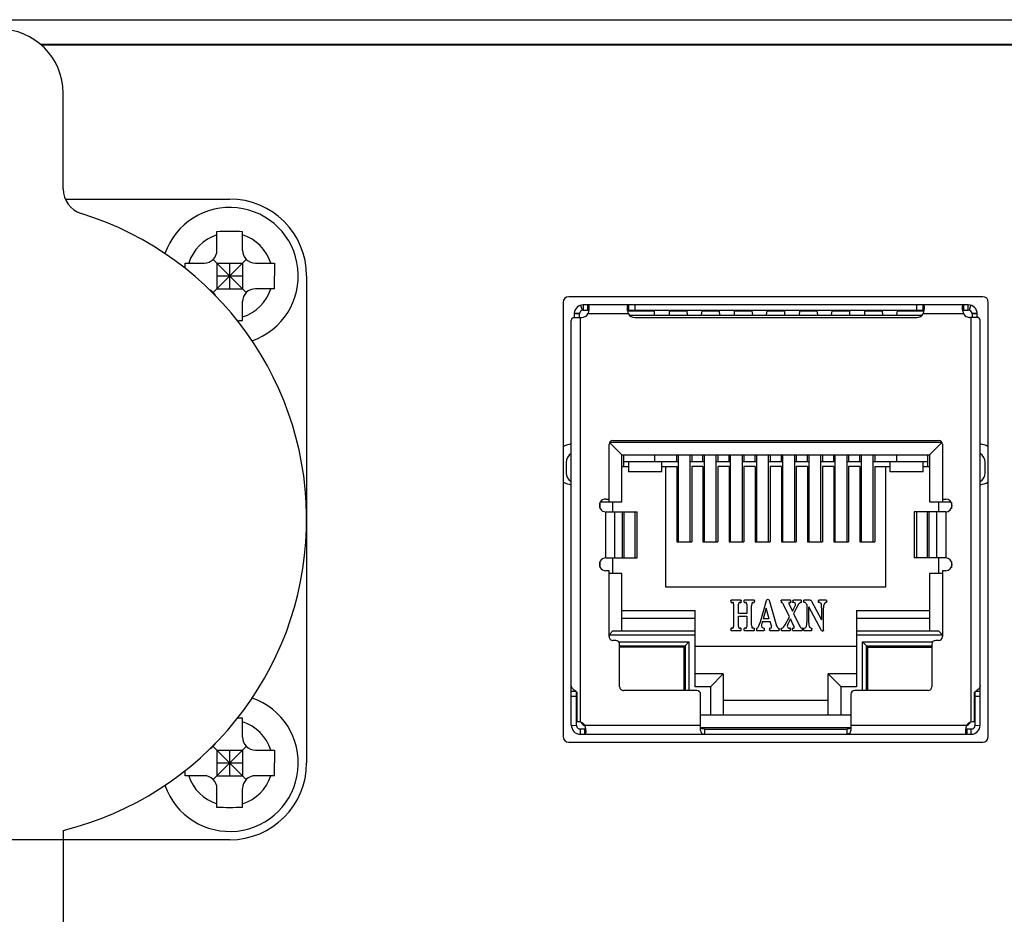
# Model space of a CAD drawing. Header units: millimetres. Extents: x 148 to 1107, y 759 to 1298.
# Tile 3 of 13: x 217 to 256, y 868 to 903. Entities that reach past the tile are written whole.
import ezdxf

# ---------------------------------------------------------------- set-up
doc = ezdxf.new("R2010")
doc.units = ezdxf.units.MM
doc.header["$LTSCALE"] = 65.395
doc.layers.add('00_COMPONENTS', color=7, linetype='CONTINUOUS')

msp = doc.modelspace()

# ---------------------------------------------------------------- linework, layer by layer
at = {"layer": '00_COMPONENTS'}
for p, q in [((170.356, 903.35), (303.199, 903.35)), ((218.239, 902.395), (303.199, 902.395)), ((303.199, 902.35), (218.292, 902.35)), ((219.128, 896.744), (219.128, 900.484)), ((219.209, 896.35), (225.628, 896.35)), ((225.128, 894.35), (225.128, 895.091)), ((226.128, 894.35), (226.128, 895.091)), ((223.887, 893.85), (224.628, 893.85)), ((226.274, 892.703), (224.981, 893.996)), ((224.981, 892.703), (226.274, 893.996)), ((225.128, 893.85), (225.128, 892.85)), ((225.128, 893.85), (226.128, 893.85)), ((225.628, 892.85), (225.628, 893.85)), ((226.128, 893.85), (226.128, 892.85)), ((226.628, 893.85), (227.368, 893.85)), ((225.128, 893.35), (226.128, 893.35)), ((228.628, 893.35), (228.628, 874.35)), ((225.128, 892.85), (226.128, 892.85)), ((227.368, 892.85), (226.628, 892.85)), ((226.128, 891.609), (226.128, 892.35)), ((238.635, 892.325), (238.635, 875.375)), ((255.003, 892.542), (238.853, 892.542)), ((255.22, 875.375), (255.22, 892.325)), ((239.269, 891.884), (239.069, 891.903)), ((239.313, 892.204), (239.373, 892.013)), ((254.438, 892.22), (239.418, 892.22)), ((239.418, 892.22), (239.418, 892.02)), ((239.418, 892.02), (239.6, 892.02)), ((239.6, 892.02), (239.6, 892.22)), ((241.142, 891.99), (242.183, 891.99)), ((241.181, 892.22), (241.181, 892.02)), ((241.181, 892.02), (252.675, 892.02)), ((241.428, 892.22), (241.428, 892.02)), ((242.183, 891.99), (242.188, 891.82)), ((242.777, 891.82), (242.783, 891.99)), ((242.783, 891.99), (243.453, 891.99)), ((243.453, 891.99), (243.478, 891.82)), ((244.027, 891.82), (244.053, 891.99)), ((244.053, 891.99), (244.723, 891.99)), ((244.723, 891.99), (244.728, 891.82)), ((245.317, 891.82), (245.323, 891.99)), ((245.323, 891.99), (245.993, 891.99)), ((245.993, 891.99), (246.018, 891.82)), ((246.567, 891.82), (246.593, 891.99)), ((246.593, 891.99), (247.263, 891.99)), ((247.263, 891.99), (247.268, 891.82)), ((247.857, 891.82), (247.863, 891.99)), ((247.863, 891.99), (248.533, 891.99)), ((248.533, 891.99), (248.558, 891.82)), ((249.107, 891.82), (249.133, 891.99)), ((249.133, 891.99), (249.803, 891.99)), ((249.803, 891.99), (249.808, 891.82)), ((250.397, 891.82), (250.403, 891.99)), ((250.403, 891.99), (251.073, 891.99)), ((251.073, 891.99), (251.098, 891.82)), ((251.647, 891.82), (251.673, 891.99)), ((251.673, 891.99), (252.714, 891.99)), ((252.428, 892.02), (252.428, 892.22)), ((252.675, 892.02), (252.675, 892.22)), ((254.256, 892.22), (254.256, 892.02)), ((254.256, 892.02), (254.438, 892.02)), ((254.438, 892.02), (254.438, 892.22)), ((254.483, 892.013), (254.543, 892.204)), ((254.786, 891.903), (254.587, 891.884)), ((238.953, 875.82), (238.953, 891.6)), ((239.021, 891.735), (239.353, 891.735)), ((239.268, 891.87), (239.068, 891.87)), ((239.068, 891.87), (239.068, 891.735)), ((239.268, 891.735), (239.268, 891.87)), ((239.303, 891.735), (239.303, 875.945)), ((241.178, 891.87), (239.603, 891.87)), ((241.219, 891.82), (252.636, 891.82)), ((241.428, 891.735), (252.428, 891.735)), ((254.253, 891.87), (252.678, 891.87)), ((254.835, 891.735), (254.503, 891.735)), ((254.553, 875.944), (254.553, 891.735)), ((254.788, 891.87), (254.588, 891.87)), ((254.588, 891.87), (254.588, 891.735)), ((254.788, 891.735), (254.788, 891.87)), ((254.903, 875.82), (254.903, 891.6)), ((240.578, 886.933), (253.278, 886.933)), ((240.428, 884.54), (240.428, 886.783)), ((240.928, 886.37), (240.445, 886.852)), ((240.456, 886.87), (253.4, 886.87)), ((252.928, 886.37), (253.41, 886.852)), ((253.428, 886.783), (253.428, 884.54)), ((240.928, 886.37), (252.928, 886.37)), ((240.928, 884.54), (240.928, 886.37)), ((241.003, 885.92), (241.003, 886.37)), ((242.203, 886.37), (242.203, 886.11)), ((243.068, 886.11), (243.068, 886.37)), ((243.128, 882.97), (243.128, 886.37)), ((243.588, 882.97), (243.588, 886.37)), ((243.648, 886.37), (243.648, 886.11)), ((244.088, 886.11), (244.088, 886.37)), ((244.148, 882.97), (244.148, 886.37)), ((244.608, 882.97), (244.608, 886.37)), ((244.668, 886.37), (244.668, 886.11)), ((245.108, 886.11), (245.108, 886.37)), ((245.168, 882.97), (245.168, 886.37)), ((245.628, 882.97), (245.628, 886.37)), ((245.688, 886.37), (245.688, 886.11)), ((246.128, 886.11), (246.128, 886.37)), ((246.188, 882.97), (246.188, 886.37)), ((246.648, 882.97), (246.648, 886.37)), ((246.708, 886.37), (246.708, 886.11)), ((247.148, 886.11), (247.148, 886.37)), ((247.208, 882.97), (247.208, 886.37)), ((247.668, 882.97), (247.668, 886.37)), ((247.728, 886.37), (247.728, 886.11)), ((248.168, 886.11), (248.168, 886.37)), ((248.228, 882.97), (248.228, 886.37)), ((248.688, 882.97), (248.688, 886.37)), ((248.748, 886.37), (248.748, 886.11)), ((249.188, 886.11), (249.188, 886.37)), ((249.248, 882.97), (249.248, 886.37)), ((249.708, 882.97), (249.708, 886.37)), ((249.768, 886.37), (249.768, 886.11)), ((250.208, 886.11), (250.208, 886.37)), ((250.268, 882.97), (250.268, 886.37)), ((250.728, 882.97), (250.728, 886.37)), ((250.788, 886.37), (250.788, 886.11)), ((251.653, 886.11), (251.653, 886.37)), ((252.853, 886.37), (252.853, 885.92)), ((252.928, 886.37), (252.928, 884.54)), ((238.753, 886.07), (238.753, 885.67)), ((240.928, 885.92), (241.178, 885.92)), ((241.003, 886.11), (243.128, 886.11)), ((241.178, 886.11), (241.178, 885.71)), ((242.478, 885.71), (242.478, 886.11)), ((242.478, 885.92), (243.068, 885.92)), ((242.628, 885.92), (242.628, 881.22)), ((243.068, 885.92), (243.068, 882.97)), ((243.588, 886.11), (244.148, 886.11)), ((244.088, 885.92), (243.648, 885.92)), ((243.648, 885.92), (243.648, 882.97)), ((244.088, 885.92), (244.088, 882.97)), ((244.608, 886.11), (245.168, 886.11)), ((245.108, 885.92), (244.668, 885.92)), ((244.668, 885.92), (244.668, 882.97)), ((245.108, 885.92), (245.108, 882.97)), ((245.628, 886.11), (246.188, 886.11)), ((246.128, 885.92), (245.688, 885.92)), ((245.688, 885.92), (245.688, 882.97)), ((246.128, 885.92), (246.128, 882.97)), ((246.648, 886.11), (247.208, 886.11)), ((247.148, 885.92), (246.708, 885.92)), ((246.708, 885.92), (246.708, 882.97)), ((247.148, 885.92), (247.148, 882.97)), ((247.668, 886.11), (248.228, 886.11)), ((248.168, 885.92), (247.728, 885.92)), ((247.728, 885.92), (247.728, 882.97)), ((248.168, 885.92), (248.168, 882.97)), ((248.688, 886.11), (249.248, 886.11)), ((249.188, 885.92), (248.748, 885.92)), ((248.748, 885.92), (248.748, 882.97)), ((249.188, 885.92), (249.188, 882.97)), ((249.708, 886.11), (250.268, 886.11)), ((250.208, 885.92), (249.768, 885.92)), ((249.768, 885.92), (249.768, 882.97)), ((250.208, 885.92), (250.208, 882.97)), ((250.728, 886.11), (252.853, 886.11)), ((250.788, 885.92), (251.378, 885.92)), ((250.788, 885.92), (250.788, 882.97)), ((251.228, 881.22), (251.228, 885.92)), ((251.378, 886.11), (251.378, 885.71)), ((252.678, 885.71), (252.678, 886.11)), ((252.678, 885.92), (252.928, 885.92)), ((255.103, 885.67), (255.103, 886.07)), ((242.478, 885.71), (241.178, 885.71)), ((252.678, 885.71), (251.378, 885.71)), ((240.297, 884.645), (240.428, 884.645)), ((253.428, 884.645), (253.558, 884.645)), ((240.078, 884.276), (240.078, 884.513)), ((240.094, 884.54), (240.928, 884.54)), ((240.578, 884.145), (240.578, 884.54)), ((252.928, 884.54), (253.762, 884.54)), ((253.278, 884.54), (253.278, 884.145)), ((253.778, 884.514), (253.778, 884.276)), ((240.297, 884.145), (241.528, 884.145)), ((240.297, 882.345), (240.297, 884.145)), ((240.644, 884.145), (240.644, 882.345)), ((240.95, 882.345), (240.95, 884.145)), ((241.004, 884.145), (241.004, 882.345)), ((241.438, 882.345), (241.438, 884.145)), ((241.528, 882.345), (241.528, 884.145)), ((253.558, 884.145), (252.328, 884.145)), ((252.328, 884.145), (252.328, 882.345)), ((252.417, 884.145), (252.417, 882.345)), ((252.852, 882.345), (252.852, 884.145)), ((252.905, 884.145), (252.905, 882.345)), ((253.212, 882.345), (253.212, 884.145)), ((253.558, 884.145), (253.558, 882.345)), ((243.068, 882.97), (243.648, 882.97)), ((244.088, 882.97), (244.668, 882.97)), ((245.108, 882.97), (245.688, 882.97)), ((246.128, 882.97), (246.708, 882.97)), ((247.148, 882.97), (247.728, 882.97)), ((248.168, 882.97), (248.748, 882.97)), ((249.188, 882.97), (249.768, 882.97)), ((250.208, 882.97), (250.788, 882.97)), ((240.297, 882.345), (241.528, 882.345)), ((240.578, 881.74), (240.578, 882.345)), ((253.558, 882.345), (252.328, 882.345)), ((253.278, 882.345), (253.278, 881.74)), ((240.078, 881.976), (240.078, 882.213)), ((253.778, 882.214), (253.778, 881.976)), ((240.428, 881.845), (240.297, 881.845)), ((240.428, 879.277), (240.428, 881.845)), ((240.928, 881.74), (240.428, 881.74)), ((240.928, 879.5), (240.928, 881.74)), ((253.428, 881.74), (252.928, 881.74)), ((252.928, 881.74), (252.928, 879.5)), ((253.558, 881.845), (253.428, 881.845)), ((253.428, 881.845), (253.428, 879.277)), ((242.628, 881.22), (251.228, 881.22)), ((245.176, 880.679), (245.176, 880.629)), ((245.176, 880.629), (245.188, 880.611)), ((245.188, 880.612), (245.218, 880.609)), ((245.566, 880.697), (245.19, 880.697)), ((245.218, 880.609), (245.24, 880.608)), ((245.285, 880.54), (245.285, 879.677)), ((245.476, 880.496), (245.477, 880.54)), ((245.476, 880.181), (245.476, 880.496)), ((245.526, 880.609), (245.567, 880.612)), ((245.585, 880.629), (245.585, 880.685)), ((245.688, 880.685), (245.688, 880.629)), ((245.706, 880.612), (245.748, 880.609)), ((246.084, 880.697), (245.707, 880.697)), ((245.797, 880.54), (245.797, 880.496)), ((245.797, 880.496), (245.797, 880.181)), ((245.988, 879.723), (245.988, 880.494)), ((246.034, 880.608), (246.056, 880.609)), ((246.056, 880.609), (246.086, 880.612)), ((246.098, 880.629), (246.086, 880.612)), ((246.098, 880.629), (246.098, 880.679)), ((246.329, 879.849), (246.572, 880.688)), ((246.556, 880.393), (246.437, 879.976)), ((246.674, 879.976), (246.556, 880.393)), ((246.577, 880.704), (246.572, 880.688)), ((246.646, 880.719), (246.596, 880.72)), ((246.656, 880.719), (246.646, 880.719)), ((246.67, 880.693), (246.962, 879.694)), ((247.134, 880.672), (247.134, 880.624)), ((247.134, 880.624), (247.139, 880.612)), ((247.498, 880.697), (247.142, 880.697)), ((247.463, 880.051), (247.233, 880.527)), ((247.45, 880.539), (247.579, 880.27)), ((247.467, 880.611), (247.514, 880.612)), ((247.52, 880.64), (247.514, 880.612)), ((247.52, 880.672), (247.516, 880.693)), ((247.52, 880.64), (247.52, 880.672)), ((247.579, 880.27), (247.675, 880.456)), ((247.591, 880.69), (247.59, 880.671)), ((247.59, 880.671), (247.59, 880.639)), ((247.925, 880.697), (247.62, 880.697)), ((247.815, 880.541), (247.62, 880.185)), ((247.935, 880.624), (247.924, 880.612)), ((247.925, 880.697), (247.934, 880.688)), ((247.935, 880.672), (247.934, 880.688)), ((247.935, 880.624), (247.935, 880.672)), ((248.016, 880.674), (248.016, 880.641)), ((248.024, 880.617), (248.016, 880.641)), ((248.024, 880.617), (248.041, 880.612)), ((248.274, 880.697), (248.028, 880.697)), ((248.142, 880.528), (248.142, 879.836)), ((248.715, 879.516), (248.214, 880.433)), ((248.214, 879.807), (248.214, 880.433)), ((248.325, 880.661), (248.719, 879.933)), ((248.593, 880.675), (248.593, 880.642)), ((248.901, 880.697), (248.61, 880.697)), ((248.719, 880.4), (248.719, 879.933)), ((248.792, 879.516), (248.792, 880.399)), ((248.888, 880.606), (248.871, 880.602)), ((248.918, 880.633), (248.91, 880.612)), ((248.918, 880.633), (248.918, 880.675)), ((240.928, 880.29), (243.778, 880.29)), ((243.778, 877.32), (243.778, 880.29)), ((245.797, 880.181), (245.476, 880.181)), ((245.476, 880.074), (245.797, 880.074)), ((245.476, 879.722), (245.476, 880.074)), ((245.797, 880.074), (245.797, 879.722)), ((247.291, 879.736), (247.463, 880.051)), ((247.62, 880.185), (247.855, 879.692)), ((250.078, 880.29), (252.928, 880.29)), ((250.078, 880.29), (250.078, 877.32)), ((243.778, 879.99), (240.928, 879.99)), ((245.218, 879.608), (245.188, 879.605)), ((245.24, 879.609), (245.218, 879.608)), ((245.477, 879.678), (245.476, 879.722)), ((245.567, 879.605), (245.526, 879.609)), ((245.748, 879.609), (245.706, 879.605)), ((245.797, 879.722), (245.797, 879.678)), ((246.057, 879.608), (246.034, 879.609)), ((246.087, 879.605), (246.057, 879.608)), ((246.184, 879.605), (246.213, 879.622)), ((246.408, 879.869), (246.385, 879.785)), ((246.408, 879.869), (246.706, 879.869)), ((246.411, 879.629), (246.492, 879.598)), ((246.674, 879.976), (246.437, 879.976)), ((246.695, 879.605), (246.742, 879.615)), ((246.757, 879.694), (246.706, 879.869)), ((246.757, 879.694), (246.761, 879.68)), ((247.501, 879.965), (247.397, 879.768)), ((247.624, 879.712), (247.501, 879.965)), ((247.582, 879.605), (247.627, 879.613)), ((247.648, 879.639), (247.648, 879.642)), ((247.968, 879.605), (247.956, 879.61)), ((248.029, 879.605), (248.074, 879.618)), ((248.281, 879.617), (248.33, 879.605)), ((252.928, 879.99), (250.078, 879.99)), ((240.428, 879.35), (240.578, 879.5)), ((240.428, 879.35), (243.778, 879.35)), ((240.578, 879.5), (243.778, 879.5)), ((245.176, 879.588), (245.188, 879.606)), ((245.176, 879.588), (245.176, 879.538)), ((245.19, 879.52), (245.566, 879.52)), ((245.585, 879.532), (245.566, 879.52)), ((245.585, 879.532), (245.585, 879.588)), ((245.688, 879.588), (245.688, 879.532)), ((245.707, 879.52), (245.688, 879.532)), ((245.707, 879.52), (246.086, 879.52)), ((246.087, 879.605), (246.098, 879.587)), ((246.098, 879.538), (246.098, 879.587)), ((246.171, 879.589), (246.184, 879.605)), ((246.171, 879.589), (246.171, 879.526)), ((246.171, 879.526), (246.183, 879.52)), ((246.183, 879.521), (246.196, 879.52)), ((246.196, 879.52), (246.465, 879.52)), ((246.493, 879.584), (246.492, 879.598)), ((246.493, 879.529), (246.493, 879.584)), ((246.681, 879.58), (246.68, 879.544)), ((246.686, 879.6), (246.681, 879.58)), ((246.695, 879.605), (246.686, 879.6)), ((246.701, 879.52), (247.046, 879.52)), ((247.063, 879.585), (247.058, 879.605)), ((247.063, 879.541), (247.063, 879.585)), ((247.134, 879.574), (247.134, 879.547)), ((247.148, 879.52), (247.485, 879.52)), ((247.496, 879.601), (247.482, 879.605)), ((247.497, 879.533), (247.485, 879.52)), ((247.498, 879.58), (247.496, 879.601)), ((247.497, 879.533), (247.498, 879.545)), ((247.498, 879.545), (247.498, 879.58)), ((247.572, 879.595), (247.582, 879.605)), ((247.572, 879.595), (247.572, 879.537)), ((247.583, 879.52), (247.572, 879.537)), ((247.583, 879.52), (247.962, 879.52)), ((247.972, 879.534), (247.962, 879.52)), ((247.972, 879.534), (247.972, 879.581)), ((248.017, 879.592), (248.016, 879.543)), ((248.017, 879.592), (248.029, 879.605)), ((248.03, 879.52), (248.327, 879.52)), ((248.34, 879.544), (248.34, 879.583)), ((248.723, 879.504), (248.715, 879.516)), ((248.737, 879.497), (248.723, 879.504)), ((248.737, 879.497), (248.775, 879.497)), ((250.078, 879.5), (253.278, 879.5)), ((250.078, 879.35), (253.428, 879.35)), ((253.278, 879.5), (253.428, 879.35)), ((240.688, 879.127), (240.578, 879.127)), ((240.805, 879.07), (243.538, 879.07)), ((240.838, 877.32), (240.838, 878.977)), ((240.838, 878.92), (243.388, 878.92)), ((243.338, 878.87), (240.838, 878.87)), ((241.253, 878.87), (241.288, 878.92)), ((241.288, 878.87), (241.288, 878.92)), ((242.322, 878.87), (242.288, 878.92)), ((242.288, 878.92), (242.288, 878.87)), ((243.338, 878.87), (243.338, 877.17)), ((243.388, 878.864), (243.338, 878.864)), ((243.383, 878.864), (243.388, 878.92)), ((243.388, 878.92), (243.538, 879.07)), ((243.388, 878.92), (243.388, 877.17)), ((243.538, 879.07), (243.538, 877.17)), ((243.778, 878.9), (250.078, 878.9)), ((250.318, 879.07), (253.05, 879.07)), ((250.468, 878.92), (250.318, 879.07)), ((250.318, 877.17), (250.318, 879.07)), ((250.468, 878.92), (253.018, 878.92)), ((250.468, 877.17), (250.468, 878.92)), ((250.468, 878.919), (250.472, 878.864)), ((250.518, 878.864), (250.468, 878.864)), ((250.518, 878.87), (253.018, 878.87)), ((250.518, 877.17), (250.518, 878.87)), ((251.533, 878.87), (251.568, 878.92)), ((251.568, 878.87), (251.568, 878.92)), ((252.602, 878.87), (252.568, 878.92)), ((252.568, 878.92), (252.568, 878.87)), ((253.018, 878.977), (253.018, 877.32)), ((253.278, 879.127), (253.168, 879.127)), ((244.878, 877.82), (243.778, 877.82)), ((244.878, 877.82), (244.378, 877.32)), ((244.878, 877.82), (244.878, 876.22)), ((250.078, 877.82), (248.978, 877.82)), ((248.978, 877.82), (249.478, 877.32)), ((248.978, 876.22), (248.978, 877.82)), ((244.378, 877.32), (243.778, 877.32)), ((244.378, 877.32), (244.378, 876.22)), ((250.078, 877.32), (249.478, 877.32)), ((249.478, 876.22), (249.478, 877.32)), ((238.953, 877.147), (239.119, 877.147)), ((239.153, 876.935), (238.953, 876.935)), ((239.153, 875.82), (239.153, 877.124)), ((239.182, 875.954), (239.182, 877.104)), ((243.848, 877.17), (240.988, 877.17)), ((243.998, 875.62), (243.998, 877.02)), ((249.858, 877.02), (249.858, 875.62)), ((252.868, 877.17), (250.008, 877.17)), ((254.673, 877.104), (254.673, 875.954)), ((254.703, 875.82), (254.703, 877.124)), ((254.903, 876.935), (254.703, 876.935)), ((254.736, 877.147), (254.903, 877.147)), ((244.878, 876.8), (248.978, 876.8)), ((243.998, 876.22), (244.378, 876.22)), ((244.378, 876.22), (249.478, 876.22)), ((249.478, 876.22), (249.858, 876.22)), ((254.703, 876.207), (254.673, 876.207)), ((226.128, 875.35), (226.128, 876.091)), ((239.153, 875.81), (238.953, 875.798)), ((239.478, 875.82), (243.998, 875.82)), ((249.858, 875.82), (254.378, 875.82)), ((254.902, 875.798), (254.702, 875.81)), ((239.475, 875.67), (239.303, 875.67)), ((239.303, 875.67), (239.303, 875.47)), ((239.303, 875.47), (254.553, 875.47)), ((239.475, 875.47), (239.475, 875.67)), ((249.854, 875.72), (244.002, 875.72)), ((244.148, 875.67), (249.708, 875.67)), ((244.148, 875.67), (244.148, 875.47)), ((249.708, 875.47), (249.708, 875.67)), ((254.553, 875.67), (254.381, 875.67)), ((254.381, 875.67), (254.381, 875.47)), ((254.553, 875.47), (254.553, 875.67)), ((238.853, 875.157), (255.003, 875.157)), ((226.274, 873.703), (224.981, 874.996)), ((224.981, 873.703), (226.274, 874.996)), ((225.128, 874.85), (226.128, 874.85)), ((225.128, 874.85), (225.128, 873.85)), ((225.628, 873.85), (225.628, 874.85)), ((226.128, 874.85), (226.128, 873.85)), ((226.628, 874.85), (227.368, 874.85)), ((225.128, 874.35), (226.128, 874.35)), ((224.628, 873.85), (223.887, 873.85)), ((225.128, 873.85), (226.128, 873.85)), ((227.368, 873.85), (226.628, 873.85)), ((225.128, 872.609), (225.128, 873.35)), ((226.128, 872.609), (226.128, 873.35)), ((219.128, 871.715), (219.128, 861.958)), ((219.128, 871.35), (213.128, 871.35)), ((225.628, 871.35), (219.128, 871.35))]:
    msp.add_line(p, q, dxfattribs=at)
for centre, radius, start, end in [((216.628, 900.484), 2.5, 0, 90), ((220.128, 896.744), 1, 180, 252.7647), ((225.628, 893.35), 3, 0, 90), ((216.128, 883.85), 12.5, 283.8865, 72.7647), ((225.628, 893.35), 2.675, 289.0512, 160.9535), ((225.628, 893.35), 1.675, 107.368, 162.632), ((225.628, 893.35), 1.675, 17.368, 72.632), ((224.628, 894.35), 0.5, 270, 0), ((226.628, 894.35), 0.5, 180, 270), ((212.442, 893.357), 14.935, 358.0525, 359.971), ((224.628, 892.35), 0.5, 28.296, 61.7185), ((225.628, 893.35), 1.675, 287.368, 342.632), ((226.628, 892.35), 0.5, 90, 180), ((238.853, 892.325), 0.217, 90, 180), ((255.003, 892.325), 0.217, 0, 90), ((239.418, 891.87), 0.35, 174.4736, 179.9958), ((239.418, 891.87), 0.35, 89.9997, 174.4704), ((239.418, 891.87), 0.15, 89.9997, 179.9997), ((238.914, 892.14), 0.74, 349.6396, 350.6708), ((241.866, 892.14), 0.74, 189.33, 190.359), ((251.989, 892.14), 0.74, 349.6396, 350.6708), ((254.941, 892.14), 0.74, 189.33, 190.359), ((254.438, 891.87), 0.35, 359.9997, 89.9997), ((254.438, 891.87), 0.15, 359.9997, 89.9997), ((225.776, 902.352), 10.748, 270.8237, 271.875), ((239.353, 892.035), 0.3, 269.9997, 326.4909), ((241.428, 892.035), 0.3, 213.5085, 269.9997), ((252.428, 892.035), 0.3, 269.9997, 326.4909), ((254.503, 892.035), 0.3, 213.5085, 269.9997), ((240.578, 886.783), 0.15, 89.9997, 179.9997), ((253.278, 886.783), 0.15, 359.9997, 89.9997), ((239.053, 886), 0.8, 97.1807, 119.9946), ((254.803, 886), 0.8, 59.9966, 82.8006), ((239.153, 886.07), 0.4, 120, 179.9997), ((254.703, 886.07), 0.4, 359.9997, 59.9994), ((239.153, 885.67), 0.4, 179.9997, 239.9994), ((254.703, 885.67), 0.4, 300, 359.9997), ((239.053, 886), 0.8, 240.0054, 262.8188), ((254.803, 886), 0.8, 277.1989, 300.0034), ((240.297, 884.395), 0.25, 89.9997, 269.9997), ((253.558, 884.395), 0.25, 269.9997, 89.9997), ((240.297, 882.095), 0.25, 89.9997, 269.9997), ((253.558, 882.095), 0.25, 269.9997, 89.9997), ((247.805, 880.997), 0.404, 282.6004, 284.2219), ((240.578, 879.277), 0.15, 179.9997, 269.9997), ((253.278, 879.277), 0.15, 269.9997, 359.9997), ((240.688, 878.977), 0.15, 359.9997, 89.9997), ((253.168, 878.977), 0.15, 89.9997, 179.9997), ((240.988, 877.32), 0.15, 179.9997, 269.9997), ((252.868, 877.32), 0.15, 269.9997, 359.9997), ((240.078, 878.494), 1.654, 235.4973, 235.9596), ((240.277, 878.789), 2.009, 235.9802, 236.9962), ((243.848, 877.02), 0.15, 359.9997, 89.9997), ((250.008, 877.02), 0.15, 89.9997, 179.9997), ((253.579, 878.789), 2.009, 303.0034, 304.0192), ((253.74, 878.549), 1.72, 304.0436, 304.1652), ((225.628, 874.35), 2.675, 199.061, 70.9644), ((225.776, 865.353), 10.743, 88.1248, 89.1746), ((225.628, 874.35), 1.675, 17.368, 72.632), ((239.303, 875.82), 0.35, 179.9997, 269.9998), ((239.303, 875.82), 0.15, 179.9997, 270), ((239.228, 875.654), 0.3, 33.5085, 75.5222), ((239.743, 876.22), 0.5, 214.6768, 239.5054), ((238.902, 875.587), 0.621, 18.9652, 21.9787), ((254.113, 876.22), 0.5, 300.4989, 325.3216), ((254.954, 875.587), 0.622, 158.0206, 161.0304), ((254.628, 875.654), 0.3, 104.4772, 146.4909), ((254.553, 875.82), 0.35, 269.9997, 359.9997), ((254.553, 875.82), 0.15, 269.9996, 359.9997), ((238.789, 875.55), 0.74, 9.3301, 10.3594), ((255.066, 875.55), 0.74, 169.6391, 170.6698), ((224.628, 875.35), 0.5, 298.2314, 331.7743), ((226.628, 875.35), 0.5, 180, 270), ((238.853, 875.375), 0.217, 180, 270), ((255.003, 875.375), 0.217, 270, 0), ((225.628, 874.35), 3, 270, 0), ((212.442, 874.357), 14.935, 358.0525, 359.971), ((225.628, 874.35), 1.675, 197.368, 252.632), ((224.628, 873.35), 0.5, 0, 90), ((225.628, 874.35), 1.675, 287.368, 342.632), ((226.628, 873.35), 0.5, 90, 180)]:
    msp.add_arc(centre, radius, start, end, dxfattribs=at)
for points, knots in [([(225.128, 895.091), (225.294, 895.096), (225.628, 895.098), (225.961, 895.096), (226.128, 895.091)], [0, 0, 0, 0, 0.5, 1, 1, 1, 1]), ([(227.368, 893.85), (227.371, 893.767), (227.373, 893.6), (227.377, 893.433), (227.377, 893.35)], [0, 0, 0, 0, 0.499961, 1, 1, 1, 1]), ([(239.653, 892.115), (239.653, 892.13), (239.651, 892.157), (239.643, 892.191), (239.626, 892.216), (239.608, 892.22), (239.6, 892.22)], [0, 0, 0, 0, 0.349275, 0.614518, 0.811931, 1, 1, 1, 1]), ([(239.642, 892.007), (239.64, 892.009), (239.627, 892.018), (239.612, 892.02), (239.6, 892.02)], [0, 0, 0, 0, 0.225515, 1, 1, 1, 1]), ([(239.603, 891.87), (239.607, 891.881), (239.624, 891.926), (239.636, 891.972), (239.642, 892.007)], [0, 0, 0, 0, 0.255804, 1, 1, 1, 1]), ([(239.644, 892.02), (239.646, 892.028), (239.65, 892.06), (239.653, 892.092), (239.653, 892.115)], [0, 0, 0, 0, 0.271154, 1, 1, 1, 1]), ([(241.181, 892.22), (241.172, 892.22), (241.155, 892.216), (241.137, 892.191), (241.129, 892.157), (241.128, 892.13), (241.128, 892.115)], [0, 0, 0, 0, 0.188081, 0.385487, 0.650727, 1, 1, 1, 1]), ([(241.128, 892.115), (241.128, 892.107), (241.129, 892.076), (241.132, 892.044), (241.136, 892.02)], [0, 0, 0, 0, 0.227281, 1, 1, 1, 1]), ([(241.181, 892.02), (241.176, 892.02), (241.162, 892.019), (241.146, 892.014), (241.139, 892.007)], [0, 0, 0, 0, 0.286564, 1, 1, 1, 1]), ([(241.139, 892.007), (241.141, 891.995), (241.15, 891.949), (241.164, 891.903), (241.178, 891.87)], [0, 0, 0, 0, 0.241434, 1, 1, 1, 1]), ([(252.728, 892.115), (252.728, 892.13), (252.726, 892.157), (252.718, 892.191), (252.701, 892.216), (252.683, 892.22), (252.675, 892.22)], [0, 0, 0, 0, 0.349275, 0.614518, 0.811931, 1, 1, 1, 1]), ([(252.717, 892.007), (252.715, 892.009), (252.702, 892.018), (252.687, 892.02), (252.675, 892.02)], [0, 0, 0, 0, 0.225515, 1, 1, 1, 1]), ([(252.678, 891.87), (252.682, 891.881), (252.699, 891.926), (252.711, 891.972), (252.717, 892.007)], [0, 0, 0, 0, 0.255804, 1, 1, 1, 1]), ([(252.719, 892.02), (252.721, 892.028), (252.725, 892.06), (252.728, 892.091), (252.728, 892.115)], [0, 0, 0, 0, 0.271154, 1, 1, 1, 1]), ([(254.256, 892.22), (254.247, 892.22), (254.23, 892.216), (254.212, 892.191), (254.204, 892.157), (254.203, 892.13), (254.203, 892.115)], [0, 0, 0, 0, 0.188081, 0.385487, 0.650727, 1, 1, 1, 1]), ([(254.203, 892.115), (254.203, 892.107), (254.204, 892.076), (254.207, 892.044), (254.211, 892.02)], [0, 0, 0, 0, 0.227281, 1, 1, 1, 1]), ([(254.256, 892.02), (254.251, 892.02), (254.237, 892.019), (254.221, 892.014), (254.214, 892.007)], [0, 0, 0, 0, 0.286564, 1, 1, 1, 1]), ([(254.214, 892.007), (254.216, 891.995), (254.225, 891.949), (254.239, 891.903), (254.253, 891.87)], [0, 0, 0, 0, 0.241434, 1, 1, 1, 1]), ([(238.953, 891.6), (238.953, 891.623), (238.968, 891.675), (239.001, 891.715), (239.021, 891.735)], [0, 0, 0, 0, 0.452688, 1, 1, 1, 1]), ([(254.903, 891.6), (254.903, 891.623), (254.888, 891.675), (254.854, 891.715), (254.835, 891.735)], [0, 0, 0, 0, 0.452689, 1, 1, 1, 1]), ([(239.142, 877.131), (239.115, 877.15), (239.066, 877.185), (239.005, 877.243), (238.963, 877.301), (238.953, 877.345), (238.953, 877.365)], [0, 0, 0, 0, 0.313512, 0.583296, 0.807537, 1, 1, 1, 1]), ([(254.903, 877.365), (254.903, 877.344), (254.891, 877.3), (254.848, 877.24), (254.784, 877.181), (254.734, 877.145), (254.706, 877.126)], [0, 0, 0, 0, 0.191248, 0.415275, 0.685748, 1, 1, 1, 1]), ([(239.303, 875.945), (239.293, 875.946), (239.253, 875.952), (239.212, 875.954), (239.182, 875.954)], [0, 0, 0, 0, 0.254938, 1, 1, 1, 1]), ([(239.517, 875.683), (239.515, 875.691), (239.508, 875.727), (239.498, 875.763), (239.489, 875.789)], [0, 0, 0, 0, 0.241949, 1, 1, 1, 1]), ([(254.366, 875.789), (254.363, 875.78), (254.352, 875.745), (254.343, 875.71), (254.338, 875.683)], [0, 0, 0, 0, 0.256415, 1, 1, 1, 1]), ([(254.673, 875.954), (254.663, 875.954), (254.623, 875.953), (254.583, 875.949), (254.553, 875.944)], [0, 0, 0, 0, 0.243254, 1, 1, 1, 1]), ([(239.517, 875.683), (239.515, 875.68), (239.502, 875.671), (239.486, 875.67), (239.475, 875.67)], [0, 0, 0, 0, 0.225501, 1, 1, 1, 1]), ([(239.475, 875.47), (239.483, 875.47), (239.501, 875.474), (239.518, 875.498), (239.526, 875.533), (239.528, 875.56), (239.528, 875.575)], [0, 0, 0, 0, 0.18808, 0.385483, 0.650725, 1, 1, 1, 1]), ([(239.528, 875.575), (239.528, 875.582), (239.527, 875.614), (239.523, 875.645), (239.519, 875.67)], [0, 0, 0, 0, 0.227285, 1, 1, 1, 1]), ([(243.998, 875.62), (243.998, 875.601), (244.005, 875.562), (244.037, 875.512), (244.087, 875.478), (244.127, 875.47), (244.148, 875.47)], [0, 0, 0, 0, 0.245894, 0.489654, 0.738287, 1, 1, 1, 1]), ([(244.148, 875.67), (244.115, 875.67), (244.07, 875.675), (244.022, 875.697), (244.006, 875.712), (244.002, 875.72)], [0, 0, 0, 0, 0.606745, 0.831786, 1, 1, 1, 1]), ([(249.854, 875.72), (249.849, 875.71), (249.829, 875.694), (249.78, 875.675), (249.737, 875.67), (249.708, 875.67)], [0, 0, 0, 0, 0.203455, 0.447995, 1, 1, 1, 1]), ([(249.708, 875.47), (249.742, 875.47), (249.798, 875.49), (249.839, 875.542), (249.855, 875.583), (249.857, 875.607), (249.858, 875.62)], [0, 0, 0, 0, 0.442026, 0.694541, 0.837108, 1, 1, 1, 1]), ([(254.336, 875.67), (254.335, 875.661), (254.33, 875.63), (254.328, 875.598), (254.328, 875.575)], [0, 0, 0, 0, 0.27116, 1, 1, 1, 1]), ([(254.328, 875.575), (254.328, 875.559), (254.329, 875.533), (254.337, 875.498), (254.355, 875.474), (254.372, 875.47), (254.381, 875.47)], [0, 0, 0, 0, 0.349275, 0.614515, 0.811927, 1, 1, 1, 1]), ([(254.339, 875.683), (254.341, 875.68), (254.353, 875.671), (254.369, 875.67), (254.381, 875.67)], [0, 0, 0, 0, 0.225511, 1, 1, 1, 1]), ([(227.368, 874.85), (227.371, 874.767), (227.373, 874.6), (227.377, 874.433), (227.377, 874.35)], [0, 0, 0, 0, 0.499961, 1, 1, 1, 1]), ([(226.128, 872.609), (225.961, 872.604), (225.628, 872.601), (225.294, 872.604), (225.128, 872.609)], [0, 0, 0, 0, 0.5, 1, 1, 1, 1])]:
    msp.add_open_spline(points, degree=3, knots=knots, dxfattribs=at)
for points in [[(223.883, 893.653), (223.884, 893.718), (223.885, 893.784), (223.887, 893.85)], [(245.176, 880.679), (245.176, 880.691), (245.18, 880.697), (245.19, 880.697)], [(245.274, 880.592), (245.267, 880.601), (245.256, 880.606), (245.24, 880.608)], [(245.285, 880.54), (245.285, 880.565), (245.28, 880.583), (245.274, 880.592)], [(245.489, 880.595), (245.482, 880.587), (245.478, 880.569), (245.477, 880.54)], [(245.526, 880.609), (245.509, 880.607), (245.497, 880.603), (245.489, 880.595)], [(245.566, 880.697), (245.578, 880.697), (245.585, 880.693), (245.585, 880.685)], [(245.585, 880.629), (245.585, 880.618), (245.579, 880.613), (245.567, 880.612)], [(245.688, 880.685), (245.688, 880.693), (245.694, 880.697), (245.707, 880.697)], [(245.706, 880.612), (245.694, 880.613), (245.688, 880.618), (245.688, 880.629)], [(245.784, 880.594), (245.777, 880.602), (245.764, 880.607), (245.748, 880.609)], [(245.797, 880.54), (245.796, 880.567), (245.792, 880.585), (245.784, 880.594)], [(245.997, 880.588), (245.991, 880.577), (245.988, 880.546), (245.988, 880.494)], [(246.025, 880.607), (246.011, 880.604), (246.002, 880.597), (245.997, 880.588)], [(246.034, 880.608), (246.031, 880.608), (246.028, 880.607), (246.025, 880.607)], [(246.084, 880.697), (246.093, 880.697), (246.098, 880.691), (246.098, 880.679)], [(246.577, 880.704), (246.579, 880.711), (246.583, 880.716), (246.588, 880.718)], [(246.588, 880.718), (246.59, 880.719), (246.593, 880.72), (246.596, 880.72)], [(246.656, 880.719), (246.66, 880.717), (246.665, 880.708), (246.67, 880.693)], [(247.134, 880.672), (247.134, 880.689), (247.136, 880.697), (247.142, 880.697)], [(247.169, 880.608), (247.15, 880.609), (247.14, 880.61), (247.139, 880.612)], [(247.233, 880.527), (247.207, 880.58), (247.186, 880.607), (247.169, 880.608)], [(247.467, 880.611), (247.447, 880.611), (247.437, 880.6), (247.437, 880.579)], [(247.437, 880.579), (247.437, 880.569), (247.441, 880.557), (247.45, 880.539)], [(247.498, 880.697), (247.507, 880.697), (247.513, 880.696), (247.516, 880.693)], [(247.6, 880.612), (247.593, 880.613), (247.59, 880.623), (247.59, 880.639)], [(247.591, 880.69), (247.593, 880.695), (247.602, 880.697), (247.62, 880.697)], [(247.628, 880.609), (247.615, 880.609), (247.606, 880.61), (247.6, 880.612)], [(247.699, 880.537), (247.699, 880.585), (247.675, 880.609), (247.628, 880.609)], [(247.675, 880.456), (247.691, 880.486), (247.699, 880.513), (247.699, 880.537)], [(247.85, 880.579), (247.834, 880.565), (247.822, 880.553), (247.815, 880.541)], [(247.894, 880.603), (247.881, 880.601), (247.867, 880.593), (247.85, 880.579)], [(247.924, 880.612), (247.921, 880.611), (247.914, 880.609), (247.905, 880.606)], [(248.016, 880.674), (248.016, 880.689), (248.02, 880.697), (248.028, 880.697)], [(248.142, 880.528), (248.116, 880.577), (248.082, 880.605), (248.041, 880.612)], [(248.274, 880.697), (248.29, 880.697), (248.302, 880.694), (248.308, 880.689)], [(248.308, 880.689), (248.31, 880.687), (248.316, 880.677), (248.325, 880.661)], [(248.593, 880.675), (248.593, 880.689), (248.599, 880.697), (248.61, 880.697)], [(248.601, 880.614), (248.596, 880.618), (248.593, 880.628), (248.593, 880.642)], [(248.605, 880.611), (248.603, 880.612), (248.602, 880.613), (248.601, 880.614)], [(248.632, 880.607), (248.619, 880.608), (248.61, 880.609), (248.605, 880.611)], [(248.677, 880.586), (248.663, 880.598), (248.648, 880.605), (248.632, 880.607)], [(248.708, 880.535), (248.7, 880.557), (248.69, 880.574), (248.677, 880.586)], [(248.719, 880.4), (248.719, 880.468), (248.716, 880.513), (248.708, 880.535)], [(248.871, 880.602), (248.818, 880.589), (248.792, 880.522), (248.792, 880.399)], [(248.91, 880.612), (248.909, 880.611), (248.901, 880.609), (248.888, 880.606)], [(248.901, 880.697), (248.912, 880.697), (248.918, 880.689), (248.918, 880.675)], [(245.24, 879.609), (245.243, 879.61), (245.246, 879.61), (245.248, 879.61)], [(245.248, 879.61), (245.261, 879.613), (245.27, 879.619), (245.275, 879.627)], [(245.275, 879.627), (245.282, 879.637), (245.285, 879.653), (245.285, 879.677)], [(245.477, 879.678), (245.478, 879.65), (245.481, 879.632), (245.489, 879.623)], [(245.489, 879.623), (245.498, 879.614), (245.51, 879.609), (245.526, 879.609)], [(245.748, 879.609), (245.763, 879.61), (245.775, 879.614), (245.783, 879.623)], [(245.783, 879.623), (245.792, 879.632), (245.796, 879.65), (245.797, 879.678)], [(245.988, 879.723), (245.988, 879.669), (245.992, 879.637), (245.998, 879.626)], [(245.998, 879.626), (246.005, 879.616), (246.017, 879.61), (246.034, 879.609)], [(246.213, 879.622), (246.253, 879.644), (246.291, 879.72), (246.329, 879.849)], [(246.385, 879.785), (246.376, 879.754), (246.372, 879.729), (246.372, 879.708)], [(246.372, 879.708), (246.372, 879.689), (246.376, 879.672), (246.385, 879.656)], [(246.385, 879.656), (246.394, 879.641), (246.402, 879.632), (246.411, 879.629)], [(246.742, 879.615), (246.758, 879.618), (246.766, 879.629), (246.766, 879.65)], [(246.766, 879.65), (246.766, 879.657), (246.764, 879.667), (246.761, 879.68)], [(246.962, 879.694), (246.979, 879.636), (247.008, 879.607), (247.058, 879.605)], [(247.169, 879.605), (247.207, 879.612), (247.248, 879.656), (247.291, 879.736)], [(247.397, 879.768), (247.383, 879.74), (247.376, 879.713), (247.376, 879.686)], [(247.376, 879.686), (247.376, 879.636), (247.411, 879.609), (247.482, 879.605)], [(247.648, 879.642), (247.647, 879.657), (247.639, 879.68), (247.624, 879.712)], [(247.627, 879.613), (247.641, 879.615), (247.648, 879.623), (247.648, 879.639)], [(247.855, 879.692), (247.879, 879.643), (247.912, 879.616), (247.956, 879.61)], [(248.074, 879.618), (248.119, 879.631), (248.142, 879.703), (248.142, 879.836)], [(248.214, 879.807), (248.214, 879.691), (248.236, 879.628), (248.281, 879.617)], [(245.19, 879.52), (245.18, 879.52), (245.176, 879.525), (245.176, 879.538)], [(245.567, 879.605), (245.579, 879.604), (245.585, 879.598), (245.585, 879.588)], [(245.688, 879.588), (245.688, 879.598), (245.694, 879.604), (245.706, 879.605)], [(246.098, 879.538), (246.098, 879.525), (246.094, 879.52), (246.086, 879.52)], [(246.493, 879.529), (246.491, 879.523), (246.481, 879.52), (246.465, 879.52)], [(246.701, 879.52), (246.687, 879.52), (246.68, 879.527), (246.68, 879.544)], [(247.063, 879.541), (247.063, 879.527), (247.057, 879.52), (247.046, 879.52)], [(247.134, 879.574), (247.134, 879.59), (247.145, 879.601), (247.169, 879.605)], [(247.148, 879.52), (247.138, 879.523), (247.134, 879.533), (247.134, 879.547)], [(247.968, 879.605), (247.971, 879.602), (247.972, 879.593), (247.972, 879.581)], [(248.03, 879.52), (248.021, 879.52), (248.016, 879.527), (248.016, 879.543)], [(248.34, 879.544), (248.34, 879.528), (248.336, 879.52), (248.327, 879.52)], [(248.33, 879.605), (248.337, 879.604), (248.34, 879.596), (248.34, 879.583)], [(248.792, 879.516), (248.792, 879.504), (248.786, 879.497), (248.775, 879.497)], [(223.887, 873.85), (223.885, 873.916), (223.884, 873.981), (223.883, 874.047)]]:
    msp.add_open_spline(points, degree=3, dxfattribs=at)

doc.saveas('drawing.dxf')
